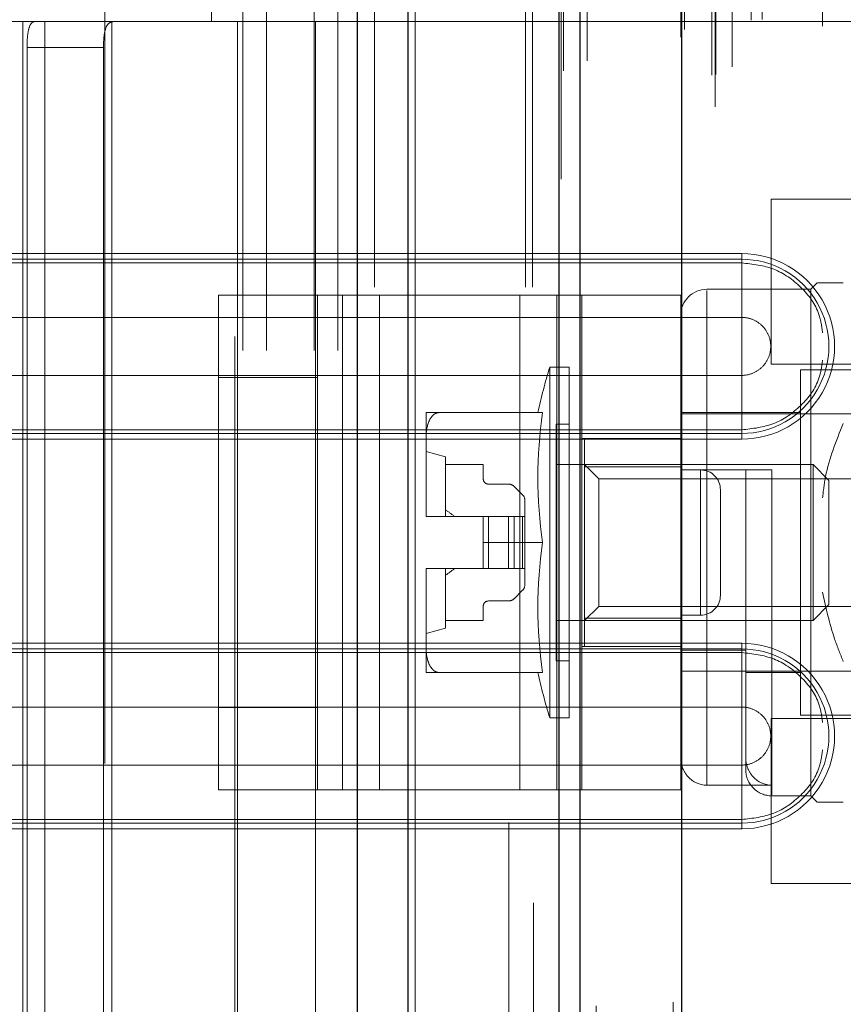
# Model space of a CAD drawing. Header units: inches. Extents: x 0.2 to 10.8, y 0.2 to 8.2.
# Tile 46 of 145: x 1.9049 to 1.9742, y 4.0214 to 4.1043. Entities that reach past the tile are written whole.
import ezdxf

# ---------------------------------------------------------------- set-up
doc = ezdxf.new("R2010")
doc.units = ezdxf.units.IN
doc.header["$MEASUREMENT"] = 0
doc.linetypes.add('HIDDEN', pattern=[0.07500000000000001, 0.05, -0.025])

msp = doc.modelspace()

# ---------------------------------------------------------------- linework, layer by layer
at = {"color": 7, "linetype": 'Continuous', "lineweight": 25}
for p, q in [((1.933306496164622, 3.081751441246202), (1.933306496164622, 5.045637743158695)), ((1.937549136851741, 3.081751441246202), (1.937549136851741, 5.04485089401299)), ((1.950266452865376, 3.081751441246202), (1.95026645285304, 5.038868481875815)), ((1.952023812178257, 3.081751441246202), (1.952023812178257, 5.038695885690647)), ((1.960559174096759, 5.021559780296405), (1.960559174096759, 3.099154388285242))]:
    msp.add_line(p, q, dxfattribs=at)
at = {"color": 7, "linetype": 'HIDDEN', "lineweight": 18}
for p, q in [((1.933306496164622, 5.045637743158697), (1.933306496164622, 3.081751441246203)), ((1.933306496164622, 5.045637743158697), (1.933306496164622, 3.081751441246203)), ((1.933306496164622, 3.081751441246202), (1.933306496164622, 5.045637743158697)), ((1.934720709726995, 3.081751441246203), (1.934720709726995, 5.044850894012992)), ((1.934720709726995, 3.081751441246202), (1.934720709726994, 5.04485089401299)), ((1.937549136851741, 3.081751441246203), (1.937549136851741, 5.044850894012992)), ((1.94743802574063, 3.081751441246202), (1.94743802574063, 5.038868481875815)), ((1.94743802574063, 3.081751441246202), (1.94743802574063, 5.038868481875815)), ((1.948023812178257, 3.081751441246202), (1.948023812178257, 5.038695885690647)), ((1.950266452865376, 3.081751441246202), (1.950266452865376, 5.038868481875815)), ((1.950435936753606, 3.090840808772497), (1.950435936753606, 5.029873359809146)), ((1.96337618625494, 3.096931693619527), (1.96337618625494, 5.023782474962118)), ((1.963376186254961, 3.096931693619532), (1.963376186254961, 5.023782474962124)), ((1.959864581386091, 5.021559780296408), (1.959864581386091, 3.099154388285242)), ((1.963092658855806, 3.09960111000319), (1.963092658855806, 5.021113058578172)), ((1.963432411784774, 3.099661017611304), (1.963432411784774, 5.021053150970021)), ((1.964801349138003, 3.100310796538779), (1.964801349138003, 5.020403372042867)), ((1.952606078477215, 3.100813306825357), (1.952606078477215, 5.019904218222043)), ((1.964139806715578, 5.019572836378), (1.964139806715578, 3.101122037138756)), ((1.94936431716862, 5.017867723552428), (1.94936431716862, 3.1028388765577)), ((1.960508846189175, 3.10281061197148), (1.960508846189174, 5.017903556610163)), ((1.96049096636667, 5.017763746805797), (1.96049096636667, 3.102950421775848)), ((1.960809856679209, 3.103453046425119), (1.960809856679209, 5.017261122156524)), ((1.960809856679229, 3.103453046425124), (1.960809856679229, 5.017261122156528)), ((1.96639991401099, 3.104247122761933), (1.96639991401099, 5.016468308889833)), ((1.973630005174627, 5.016744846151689), (1.973630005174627, 3.103972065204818)), ((1.964822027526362, 3.105342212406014), (1.964822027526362, 5.015371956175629)), ((1.954897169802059, 3.108328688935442), (1.954897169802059, 5.012385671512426)), ((1.950145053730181, 5.007579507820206), (1.950145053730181, 3.113134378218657)), ((1.961819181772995, 3.113388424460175), (1.961819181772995, 5.007325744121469)), ((1.961819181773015, 3.113388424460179), (1.961819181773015, 5.007325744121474)), ((1.963201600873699, 5.007325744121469), (1.963201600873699, 3.113388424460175)), ((1.96320160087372, 3.113388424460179), (1.96320160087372, 5.007325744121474)), ((1.963479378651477, 3.113666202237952), (1.963479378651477, 5.007047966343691)), ((1.965423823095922, 5.007047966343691), (1.965423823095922, 3.113666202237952)), ((1.9657016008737, 3.113388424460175), (1.9657016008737, 5.007325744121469)), ((1.96570160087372, 5.007325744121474), (1.96570160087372, 3.113388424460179)), ((1.966483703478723, 3.113388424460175), (1.966483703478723, 5.007325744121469)), ((1.972597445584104, 3.113388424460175), (1.972597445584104, 5.007325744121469)), ((1.961257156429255, 3.113943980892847), (1.961257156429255, 5.006770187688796)), ((1.961257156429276, 3.113943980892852), (1.961257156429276, 5.006770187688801)), ((1.969349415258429, 3.113999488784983), (1.969349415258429, 5.006742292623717)), ((1.961420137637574, 3.115384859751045), (1.961420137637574, 5.005329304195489)), ((1.967344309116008, 5.004281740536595), (1.967344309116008, 3.116422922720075)), ((1.969714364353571, 3.11625188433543), (1.969714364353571, 5.004462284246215)), ((1.969714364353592, 3.116251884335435), (1.969714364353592, 5.004462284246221)), ((1.972418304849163, 5.003728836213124), (1.972418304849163, 3.116986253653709)), ((1.960845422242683, 3.118512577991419), (1.960845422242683, 5.002201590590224)), ((1.960845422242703, 3.118512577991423), (1.960845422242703, 5.002201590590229)), ((1.961210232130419, 3.117997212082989), (1.961210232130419, 5.002716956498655)), ((1.961210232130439, 3.117997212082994), (1.961210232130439, 5.002716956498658)), ((1.950628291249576, 4.999994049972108), (1.950628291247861, 3.120729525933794)), ((1.95062829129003, 4.999970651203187), (1.95062829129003, 3.120720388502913)), ((1.953384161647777, 3.121239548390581), (1.953384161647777, 4.999474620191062)), ((1.946023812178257, 3.136695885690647), (1.946023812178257, 4.983973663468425)), ((1.946023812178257, 3.136695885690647), (1.946023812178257, 4.983973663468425)), ((1.946023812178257, 3.136695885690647), (1.946023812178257, 4.983973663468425)), ((1.946023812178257, 3.136695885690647), (1.946023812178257, 4.983973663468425)), ((1.923634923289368, 3.876418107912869), (1.923634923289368, 4.244306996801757)), ((1.923634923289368, 3.876418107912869), (1.923634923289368, 4.244306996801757)), ((1.925634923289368, 3.876418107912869), (1.925634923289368, 4.244306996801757)), ((1.929634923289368, 3.876418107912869), (1.929634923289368, 4.244306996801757)), ((1.931634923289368, 3.876418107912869), (1.931634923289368, 4.244306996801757)), ((1.931634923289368, 3.876418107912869), (1.931634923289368, 4.244306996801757)), ((1.912030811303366, 4.14165432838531), (1.912030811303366, 3.977612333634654)), ((1.922966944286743, 3.977612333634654), (1.922966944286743, 4.14165432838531)), ((1.920998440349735, 4.104112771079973), (1.920998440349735, 4.113955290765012)), ((1.938134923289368, 4.013834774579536), (1.938134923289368, 4.106890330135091)), ((1.905126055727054, 4.104112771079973), (1.884690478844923, 4.104112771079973)), ((1.905126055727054, 4.104112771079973), (1.905126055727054, 4.016623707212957)), ((1.907000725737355, 4.104112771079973), (1.905126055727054, 4.104112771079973)), ((1.905126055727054, 4.104112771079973), (1.905126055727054, 4.016623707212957)), ((1.907000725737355, 4.104112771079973), (1.907000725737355, 4.016623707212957)), ((1.929747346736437, 4.104112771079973), (1.907000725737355, 4.104112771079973)), ((1.912624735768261, 4.104112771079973), (1.912624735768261, 4.016623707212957)), ((1.923185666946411, 4.016623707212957), (1.923185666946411, 4.104112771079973)), ((1.929747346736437, 4.016623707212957), (1.929747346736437, 4.104112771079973)), ((1.929747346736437, 4.104112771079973), (1.980928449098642, 4.104112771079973)), ((1.929747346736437, 4.104112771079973), (1.980928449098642, 4.104112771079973)), ((1.905489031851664, 4.101925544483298), (1.905489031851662, 4.018810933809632)), ((1.905489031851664, 4.101925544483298), (1.911922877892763, 4.101925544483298)), ((1.911922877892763, 4.101925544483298), (1.911922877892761, 4.018810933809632)), ((1.968086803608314, 4.089162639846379), (1.968086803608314, 4.082218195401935)), ((1.99412847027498, 4.089162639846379), (1.968086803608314, 4.089162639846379)), ((1.965617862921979, 4.08458207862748), (1.884690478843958, 4.084582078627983)), ((1.965617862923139, 4.08458207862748), (1.965617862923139, 4.083801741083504)), ((1.965617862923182, 4.083801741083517), (1.884690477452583, 4.083801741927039)), ((1.965617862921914, 4.084108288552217), (1.884690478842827, 4.084108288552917)), ((1.965617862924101, 4.084108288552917), (1.965617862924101, 4.079213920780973)), ((1.968086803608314, 4.082218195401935), (1.968086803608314, 4.07527375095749)), ((1.971977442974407, 4.08212939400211), (1.971430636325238, 4.081582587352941)), ((1.921605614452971, 4.039424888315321), (1.921605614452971, 4.081091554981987)), ((1.921605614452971, 4.081091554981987), (1.932023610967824, 4.081091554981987)), ((1.929938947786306, 4.039424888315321), (1.929938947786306, 4.081091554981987)), ((1.932023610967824, 4.039424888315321), (1.932023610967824, 4.081091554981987)), ((1.932023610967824, 4.081091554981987), (1.946952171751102, 4.081091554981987)), ((1.935147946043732, 4.039424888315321), (1.935147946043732, 4.081091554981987)), ((1.946952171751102, 4.039424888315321), (1.946952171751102, 4.081091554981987)), ((1.946952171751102, 4.081091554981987), (1.952161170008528, 4.081091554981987)), ((1.95007650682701, 4.039424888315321), (1.95007650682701, 4.081091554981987)), ((1.960494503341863, 4.081091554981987), (1.952161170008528, 4.081091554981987)), ((1.952161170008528, 4.081091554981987), (1.952161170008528, 4.03942488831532)), ((1.960494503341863, 4.081091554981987), (1.960494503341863, 4.03942488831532)), ((1.971430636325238, 4.081582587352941), (1.962681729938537, 4.081582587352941)), ((1.962681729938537, 4.039829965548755), (1.962681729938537, 4.081482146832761)), ((1.971430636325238, 4.081582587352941), (1.971430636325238, 4.038931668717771)), ((1.965617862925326, 4.079213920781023), (1.884690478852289, 4.079213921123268)), ((1.968086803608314, 4.07527375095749), (1.99412847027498, 4.07527375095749)), ((1.949461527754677, 4.075020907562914), (1.949461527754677, 4.045493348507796)), ((1.951089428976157, 4.075020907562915), (1.949461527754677, 4.075020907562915)), ((1.951089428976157, 4.075020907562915), (1.951089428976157, 4.045493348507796)), ((1.970555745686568, 4.074802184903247), (1.970555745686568, 4.045712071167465)), ((1.974930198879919, 4.074802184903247), (1.970555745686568, 4.074802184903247)), ((1.884690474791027, 4.074330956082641), (1.96561786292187, 4.074330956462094)), ((1.929938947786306, 4.074147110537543), (1.921605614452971, 4.074147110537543)), ((1.965617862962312, 4.069436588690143), (1.965617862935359, 4.074330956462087)), ((1.939059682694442, 4.071193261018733), (1.939059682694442, 4.068902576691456)), ((1.948868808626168, 4.071193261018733), (1.940110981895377, 4.071193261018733)), ((1.970555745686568, 4.071193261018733), (1.960494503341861, 4.071193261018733)), ((1.976461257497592, 4.071083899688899), (1.960494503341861, 4.071083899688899)), ((1.884690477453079, 4.06974313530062), (1.965617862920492, 4.069743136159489)), ((1.884690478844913, 4.069436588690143), (1.965617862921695, 4.069436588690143)), ((1.949995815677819, 4.070209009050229), (1.949995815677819, 4.050305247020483)), ((1.951089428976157, 4.070209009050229), (1.949995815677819, 4.070209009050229)), ((1.965617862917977, 4.068962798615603), (1.965617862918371, 4.069743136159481)), ((1.884690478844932, 4.068962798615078), (1.965617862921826, 4.068962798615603)), ((1.939059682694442, 4.068902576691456), (1.939059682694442, 4.062547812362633)), ((1.960494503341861, 4.069008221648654), (1.952161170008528, 4.069008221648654)), ((1.952401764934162, 4.069006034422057), (1.952401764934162, 4.066634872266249)), ((1.952401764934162, 4.069006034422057), (1.960494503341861, 4.069006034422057)), ((1.940700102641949, 4.067474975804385), (1.939059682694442, 4.06791242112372)), ((1.940700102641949, 4.067474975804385), (1.940700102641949, 4.062444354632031)), ((1.940700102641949, 4.066818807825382), (1.943871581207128, 4.066818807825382)), ((1.943871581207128, 4.066818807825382), (1.943871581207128, 4.065615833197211)), ((1.971619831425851, 4.066818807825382), (1.949995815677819, 4.066818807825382)), ((1.953586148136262, 4.065634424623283), (1.952401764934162, 4.066818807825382)), ((1.952401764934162, 4.066634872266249), (1.960494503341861, 4.066634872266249)), ((1.952401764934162, 4.066634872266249), (1.952401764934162, 4.053879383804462)), ((1.960494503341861, 4.066381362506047), (1.96596256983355, 4.066381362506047)), ((1.962161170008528, 4.066369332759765), (1.960494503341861, 4.066369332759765)), ((1.962161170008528, 4.054147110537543), (1.962161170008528, 4.066369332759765)), ((1.962161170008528, 4.066369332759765), (1.962161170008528, 4.054147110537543)), ((1.96596256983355, 4.051196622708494), (1.96596256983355, 4.066381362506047)), ((1.968149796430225, 4.066381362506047), (1.968149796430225, 4.039028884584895)), ((1.971619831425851, 4.066818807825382), (1.971619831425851, 4.05369544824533)), ((1.972961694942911, 4.065476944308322), (1.971619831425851, 4.066818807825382)), ((1.953586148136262, 4.065634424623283), (1.953586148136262, 4.05487983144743)), ((1.985207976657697, 4.065634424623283), (1.953586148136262, 4.065634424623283)), ((1.972961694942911, 4.065476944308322), (1.972961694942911, 4.055037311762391)), ((1.944309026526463, 4.065178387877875), (1.946005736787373, 4.065178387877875)), ((1.946469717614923, 4.064986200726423), (1.947178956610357, 4.06427696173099)), ((1.963827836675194, 4.055813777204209), (1.963827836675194, 4.064702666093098)), ((1.947371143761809, 4.06381298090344), (1.947371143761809, 4.062444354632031)), ((1.939059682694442, 4.062547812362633), (1.939059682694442, 4.062444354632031)), ((1.939059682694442, 4.062444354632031), (1.939060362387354, 4.062444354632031)), ((1.939060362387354, 4.062444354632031), (1.943871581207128, 4.062444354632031)), ((1.943871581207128, 4.062444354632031), (1.943871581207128, 4.060257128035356)), ((1.944309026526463, 4.062444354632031), (1.943871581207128, 4.062444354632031)), ((1.944309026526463, 4.062444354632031), (1.944309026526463, 4.058069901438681)), ((1.946005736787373, 4.062444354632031), (1.944309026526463, 4.062444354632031)), ((1.944309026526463, 4.062444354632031), (1.944309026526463, 4.058069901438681)), ((1.946469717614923, 4.062444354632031), (1.946005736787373, 4.062444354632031)), ((1.946005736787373, 4.062444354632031), (1.946005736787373, 4.058069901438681)), ((1.946005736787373, 4.062444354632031), (1.946005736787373, 4.058069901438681)), ((1.946469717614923, 4.062444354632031), (1.946469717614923, 4.058069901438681)), ((1.947178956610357, 4.062444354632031), (1.946469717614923, 4.062444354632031)), ((1.946469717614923, 4.062444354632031), (1.946469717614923, 4.058069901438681)), ((1.947178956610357, 4.062444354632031), (1.947178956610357, 4.058069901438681)), ((1.947371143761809, 4.062444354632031), (1.947178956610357, 4.062444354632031)), ((1.947178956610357, 4.062444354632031), (1.947178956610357, 4.058069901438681)), ((1.947371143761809, 4.062444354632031), (1.947371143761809, 4.058069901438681)), ((1.948868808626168, 4.060257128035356), (1.943871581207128, 4.060257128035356)), ((1.943871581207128, 4.058069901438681), (1.943871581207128, 4.060257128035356)), ((1.939059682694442, 4.058069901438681), (1.939059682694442, 4.057966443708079)), ((1.939059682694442, 4.058069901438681), (1.939060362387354, 4.058069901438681)), ((1.939059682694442, 4.057966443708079), (1.939059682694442, 4.051611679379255)), ((1.939060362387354, 4.058069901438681), (1.943871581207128, 4.058069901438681)), ((1.940700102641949, 4.058069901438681), (1.940700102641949, 4.053039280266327)), ((1.944309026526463, 4.058069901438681), (1.943871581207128, 4.058069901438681)), ((1.946005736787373, 4.058069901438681), (1.944309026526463, 4.058069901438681)), ((1.946469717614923, 4.058069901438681), (1.946005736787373, 4.058069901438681)), ((1.947178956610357, 4.058069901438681), (1.946469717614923, 4.058069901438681)), ((1.947371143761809, 4.058069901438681), (1.947178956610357, 4.058069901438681)), ((1.947371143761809, 4.058069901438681), (1.947371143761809, 4.056701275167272)), ((1.947178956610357, 4.056237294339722), (1.946469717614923, 4.055528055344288)), ((1.943871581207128, 4.054898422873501), (1.943871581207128, 4.05369544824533)), ((1.946005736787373, 4.055335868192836), (1.944309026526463, 4.055335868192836)), ((1.952401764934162, 4.05369544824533), (1.953586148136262, 4.05487983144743)), ((1.953586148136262, 4.05487983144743), (1.985207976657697, 4.05487983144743)), ((1.971619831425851, 4.05369544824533), (1.972961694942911, 4.055037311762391)), ((1.943871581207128, 4.05369544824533), (1.940700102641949, 4.05369544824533)), ((1.949995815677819, 4.05369544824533), (1.971619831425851, 4.05369544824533)), ((1.952401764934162, 4.053879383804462), (1.952401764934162, 4.051508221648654)), ((1.952401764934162, 4.053879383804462), (1.960494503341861, 4.053879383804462)), ((1.962161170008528, 4.054147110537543), (1.960494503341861, 4.054147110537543)), ((1.939059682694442, 4.052601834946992), (1.940700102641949, 4.053039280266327)), ((1.965617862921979, 4.051773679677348), (1.884690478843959, 4.051773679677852)), ((1.965617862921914, 4.051299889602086), (1.884690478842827, 4.051299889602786)), ((1.939059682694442, 4.051611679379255), (1.939059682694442, 4.049320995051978)), ((1.960494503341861, 4.051508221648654), (1.952161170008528, 4.051508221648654)), ((1.965617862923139, 4.051773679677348), (1.965617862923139, 4.050993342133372)), ((1.965617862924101, 4.051299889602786), (1.965617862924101, 4.046405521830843)), ((1.965617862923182, 4.050993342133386), (1.88469047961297, 4.050993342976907)), ((1.960494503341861, 4.051196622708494), (1.96596256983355, 4.051196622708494)), ((1.96596256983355, 4.051196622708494), (1.96596256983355, 4.04212523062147)), ((1.949995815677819, 4.050305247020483), (1.951089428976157, 4.050305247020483)), ((1.948868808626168, 4.049320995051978), (1.940110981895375, 4.049320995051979)), ((1.960494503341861, 4.049430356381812), (1.976461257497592, 4.049430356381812)), ((1.96596256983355, 4.049320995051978), (1.970555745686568, 4.049320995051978)), ((1.965617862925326, 4.046405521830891), (1.884690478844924, 4.046405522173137)), ((1.929938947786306, 4.046369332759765), (1.921605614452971, 4.046369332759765)), ((1.949461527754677, 4.045493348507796), (1.951089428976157, 4.045493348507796)), ((1.968086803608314, 4.045440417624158), (1.968086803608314, 4.038495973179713)), ((1.99412847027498, 4.045440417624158), (1.968086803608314, 4.045440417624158)), ((1.970555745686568, 4.045712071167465), (1.974930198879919, 4.045712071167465)), ((1.96596256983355, 4.04212523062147), (1.96596256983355, 4.041118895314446)), ((1.884690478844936, 4.04152255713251), (1.96561786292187, 4.041522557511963)), ((1.965617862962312, 4.036628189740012), (1.965617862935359, 4.041522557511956)), ((1.962681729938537, 4.039829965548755), (1.968149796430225, 4.039829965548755)), ((1.921605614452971, 4.039424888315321), (1.932023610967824, 4.039424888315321)), ((1.932023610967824, 4.039424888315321), (1.946952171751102, 4.039424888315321)), ((1.946952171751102, 4.039424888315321), (1.952161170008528, 4.039424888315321)), ((1.960494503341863, 4.03942488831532), (1.952161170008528, 4.03942488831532)), ((1.968149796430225, 4.038931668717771), (1.971430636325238, 4.038931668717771)), ((1.971430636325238, 4.038931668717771), (1.971977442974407, 4.038384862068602)), ((1.968086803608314, 4.038495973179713), (1.968086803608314, 4.031551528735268)), ((1.884690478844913, 4.036628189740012), (1.965617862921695, 4.036628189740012)), ((1.884690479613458, 4.036934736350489), (1.965617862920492, 4.036934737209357)), ((1.965617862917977, 4.036154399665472), (1.965617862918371, 4.036934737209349)), ((1.884690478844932, 4.036154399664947), (1.965617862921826, 4.036154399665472)), ((1.968086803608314, 4.031551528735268), (1.99412847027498, 4.031551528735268))]:
    msp.add_line(p, q, dxfattribs=at)
at = {"color": 7, "linetype": 'HIDDEN', "lineweight": 18, "flags": 128}
for points in [[(1.948097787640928, 5.029911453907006), (1.948097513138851, 4.068021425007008), (1.948097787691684, 3.090802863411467)], [(1.948097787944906, 5.029910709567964), (1.948097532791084, 4.050284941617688), (1.948097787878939, 3.090800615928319)], [(1.949364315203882, 5.017884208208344), (1.949364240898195, 4.099567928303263), (1.949364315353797, 3.10283133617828)], [(1.950145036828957, 5.007580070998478), (1.950144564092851, 4.040208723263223), (1.950145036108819, 3.113145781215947)], [(1.954889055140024, 3.114270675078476), (1.954889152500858, 4.052680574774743), (1.954889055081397, 5.006442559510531)]]:
    msp.add_lwpolyline(points, dxfattribs=at)
at = {"color": 7, "linetype": 'HIDDEN', "lineweight": 18}
for centre, radius, start, end in [((1.965617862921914, 4.07677243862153), 0.007809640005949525, 269.999999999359, 89.99999999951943), ((1.965617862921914, 4.07677243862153), 0.007335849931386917, 269.9999999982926, 90), ((1.962681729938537, 4.079395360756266), 0.002187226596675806, 90, 180), ((1.998517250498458, 4.060257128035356), 0.05122922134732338, 163.2503397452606, 167.6739543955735), ((1.986063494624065, 4.065725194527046), 0.03759447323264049, 171.636737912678, 188.3632620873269), ((1.962161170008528, 4.064702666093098), 0.001666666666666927, 0, 90), ((1.944309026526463, 4.065615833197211), 0.0004374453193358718, 180, 270.0000000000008), ((1.946005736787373, 4.064522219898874), 0.0006561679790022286, 44.99999999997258, 90), ((1.946714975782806, 4.063812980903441), 0.0006561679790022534, 359.9999999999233, 44.99999999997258), ((1.946808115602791, 4.062546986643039), 0.00774843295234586, 179.9938942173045, 180.7589344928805), ((1.946808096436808, 4.062546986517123), 0.007748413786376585, 179.9938932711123, 180.75893543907), ((1.986063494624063, 4.054789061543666), 0.03759447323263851, 171.6367379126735, 188.3632620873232), ((1.946808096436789, 4.057967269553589), 0.007748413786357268, 179.2410645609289, 180.0061067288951), ((1.946808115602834, 4.057967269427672), 0.007748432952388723, 179.241065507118, 180.0061057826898), ((1.946714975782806, 4.056701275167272), 0.0006561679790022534, 315.0000000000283, 0), ((1.946005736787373, 4.055992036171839), 0.0006561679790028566, 270.0000000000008, 314.9999999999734), ((1.962161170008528, 4.055813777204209), 0.001666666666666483, 270.0000000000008, 0), ((1.944309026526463, 4.054898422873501), 0.0004374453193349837, 90, 180), ((1.965617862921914, 4.043964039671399), 0.007809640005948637, 269.999999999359, 89.99999999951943), ((1.965617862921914, 4.043964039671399), 0.007335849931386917, 269.9999999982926, 90), ((1.998517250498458, 4.060257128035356), 0.05122922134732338, 192.3260456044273, 196.7496602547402), ((1.968149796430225, 4.041118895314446), 0.002187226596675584, 180, 270.0000000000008)]:
    msp.add_arc(centre, radius, start, end, dxfattribs=at)
for points, knots in [([(1.905489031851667, 4.101925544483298), (1.905489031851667, 4.102215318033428), (1.90549991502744, 4.102499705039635), (1.905546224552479, 4.103030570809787), (1.90558186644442, 4.103273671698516), (1.905682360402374, 4.103677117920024), (1.905748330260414, 4.103839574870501), (1.90590886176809, 4.104056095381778), (1.906004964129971, 4.104112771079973), (1.90611170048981, 4.104112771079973)], [0, 0, 0, 0, 0.25, 0.25, 0.5, 0.5, 0.75, 0.75, 1, 1, 1, 1]), ([(1.912781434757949, 4.104112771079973), (1.912617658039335, 4.104112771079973), (1.912475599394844, 4.104062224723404), (1.912243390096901, 4.103852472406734), (1.912154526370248, 4.103692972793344), (1.912025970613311, 4.103289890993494), (1.911984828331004, 4.103043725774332), (1.911933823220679, 4.10251006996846), (1.911922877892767, 4.102219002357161), (1.911922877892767, 4.101925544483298)], [0, 0, 0, 0, 0.25, 0.25, 0.5, 0.5, 0.75, 0.75, 1, 1, 1, 1]), ([(1.972418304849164, 4.0779229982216), (1.972347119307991, 4.078446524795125), (1.972151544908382, 4.079884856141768), (1.970687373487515, 4.081853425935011), (1.968385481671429, 4.083486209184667), (1.966540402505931, 4.083696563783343), (1.965617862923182, 4.083801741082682)], [0, 0, 0, 0, 0.160200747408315, 0.4401338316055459, 0.7200669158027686, 1, 1, 1, 1]), ([(1.974164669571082, 4.08212939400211), (1.973629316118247, 4.08212939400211), (1.97254232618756, 4.08212939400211), (1.971874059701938, 4.08212939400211), (1.972019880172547, 4.08212939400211), (1.972039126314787, 4.08212939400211)], [0, 0, 0, 0, 0.4572276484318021, 0.928362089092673, 1, 1, 1, 1]), ([(1.96561786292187, 4.074330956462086), (1.965937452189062, 4.07433095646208), (1.966256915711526, 4.07439450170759), (1.966847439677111, 4.074639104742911), (1.967118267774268, 4.074820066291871), (1.967570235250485, 4.075272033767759), (1.967751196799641, 4.075542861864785), (1.96799579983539, 4.076133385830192), (1.968059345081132, 4.07645284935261), (1.968059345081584, 4.077092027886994), (1.967995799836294, 4.077411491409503), (1.967751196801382, 4.078002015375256), (1.967570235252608, 4.078272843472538), (1.967118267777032, 4.078724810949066), (1.966847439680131, 4.07890577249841), (1.966256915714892, 4.079150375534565), (1.965937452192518, 4.079213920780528), (1.965617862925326, 4.079213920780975)], [0, 0, 0, 0, 0.125, 0.125, 0.25, 0.25, 0.375, 0.375, 0.5, 0.5, 0.625, 0.625, 0.75, 0.75, 0.875, 0.875, 1, 1, 1, 1]), ([(1.965617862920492, 4.069743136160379), (1.966540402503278, 4.069848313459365), (1.968385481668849, 4.070058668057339), (1.970687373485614, 4.071691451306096), (1.972151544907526, 4.073660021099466), (1.972347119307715, 4.075098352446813), (1.972418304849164, 4.075621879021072)], [0, 0, 0, 0, 0.2799330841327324, 0.5598661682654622, 0.8397992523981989, 1, 1, 1, 1]), ([(1.940110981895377, 4.071193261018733), (1.939981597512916, 4.071184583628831), (1.939861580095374, 4.071135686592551), (1.939660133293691, 4.070999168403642), (1.93957730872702, 4.070912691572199), (1.93936905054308, 4.070634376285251), (1.939281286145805, 4.070425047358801), (1.939089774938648, 4.069784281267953), (1.939059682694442, 4.069343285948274), (1.939059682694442, 4.068902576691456)], [0, 0, 0, 0, 0.1250000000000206, 0.1250000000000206, 0.2500000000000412, 0.2500000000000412, 0.5000000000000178, 0.5000000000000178, 1, 1, 1, 1]), ([(1.939059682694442, 4.071193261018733), (1.939059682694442, 4.071193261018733), (1.939089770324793, 4.071193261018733), (1.939281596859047, 4.071193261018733), (1.939370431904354, 4.071193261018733), (1.939576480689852, 4.071193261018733), (1.93965968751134, 4.071193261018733), (1.939861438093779, 4.071193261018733), (1.939981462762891, 4.071193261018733), (1.940110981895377, 4.071193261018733)], [0, 0, 0, 0, 0.499999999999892, 0.499999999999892, 0.7499999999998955, 0.7499999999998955, 0.8749999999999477, 0.8749999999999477, 1, 1, 1, 1]), ([(1.974164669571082, 4.070280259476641), (1.973566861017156, 4.068814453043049), (1.972739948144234, 4.066786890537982), (1.97248808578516, 4.06462368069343), (1.972418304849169, 4.064024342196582)], [0, 0, 0, 0, 0.7229401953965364, 1, 1, 1, 1]), ([(1.968149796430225, 4.066381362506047), (1.967853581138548, 4.066381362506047), (1.967562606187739, 4.066381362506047), (1.967026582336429, 4.066381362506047), (1.966782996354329, 4.066381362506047), (1.966384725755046, 4.066381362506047), (1.966226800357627, 4.066381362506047), (1.966016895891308, 4.066381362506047), (1.96596256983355, 4.066381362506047), (1.96596256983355, 4.066381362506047)], [0, 0, 0, 0, 0.25, 0.25, 0.5, 0.5, 0.75, 0.75, 1, 1, 1, 1]), ([(1.972418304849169, 4.056064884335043), (1.972709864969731, 4.054739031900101), (1.973147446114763, 4.052749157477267), (1.973910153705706, 4.050863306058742), (1.974164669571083, 4.05023399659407)], [0, 0, 0, 0, 0.6662995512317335, 1, 1, 1, 1]), ([(1.939059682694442, 4.051611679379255), (1.939059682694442, 4.051170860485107), (1.939089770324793, 4.050729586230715), (1.939281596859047, 4.050088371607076), (1.939370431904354, 4.049878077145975), (1.939576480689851, 4.049602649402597), (1.939659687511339, 4.049515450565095), (1.939861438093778, 4.049378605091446), (1.939981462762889, 4.049329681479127), (1.940110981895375, 4.049320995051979)], [0, 0, 0, 0, 0.5000000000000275, 0.5000000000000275, 0.7500000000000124, 0.7500000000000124, 0.8750000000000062, 0.8750000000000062, 1, 1, 1, 1]), ([(1.972418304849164, 4.045114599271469), (1.972347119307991, 4.045638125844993), (1.972151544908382, 4.047076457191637), (1.970687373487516, 4.04904502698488), (1.968385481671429, 4.050677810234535), (1.966540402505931, 4.050888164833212), (1.965617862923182, 4.050993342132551)], [0, 0, 0, 0, 0.1602007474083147, 0.4401338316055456, 0.7200669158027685, 1, 1, 1, 1]), ([(1.940110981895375, 4.049320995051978), (1.939981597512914, 4.049320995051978), (1.939861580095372, 4.049320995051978), (1.93966013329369, 4.049320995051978), (1.939577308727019, 4.049320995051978), (1.93936905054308, 4.049320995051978), (1.939281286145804, 4.049320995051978), (1.939089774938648, 4.049320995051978), (1.939059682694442, 4.049320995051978), (1.939059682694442, 4.049320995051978)], [0, 0, 0, 0, 0.1249999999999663, 0.1249999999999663, 0.2499999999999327, 0.2499999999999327, 0.499999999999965, 0.499999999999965, 1, 1, 1, 1]), ([(1.96561786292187, 4.041522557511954), (1.965937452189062, 4.041522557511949), (1.966256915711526, 4.041586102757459), (1.966847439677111, 4.041830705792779), (1.967118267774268, 4.04201166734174), (1.967570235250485, 4.042463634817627), (1.967751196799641, 4.042734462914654), (1.96799579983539, 4.043324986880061), (1.968059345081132, 4.043644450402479), (1.968059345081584, 4.044283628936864), (1.967995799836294, 4.044603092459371), (1.967751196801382, 4.045193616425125), (1.967570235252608, 4.045464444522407), (1.967118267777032, 4.045916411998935), (1.966847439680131, 4.046097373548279), (1.966256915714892, 4.046341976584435), (1.965937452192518, 4.046405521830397), (1.965617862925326, 4.046405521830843)], [0, 0, 0, 0, 0.125, 0.125, 0.25, 0.25, 0.375, 0.375, 0.5, 0.5, 0.625, 0.625, 0.75, 0.75, 0.875, 0.875, 1, 1, 1, 1]), ([(1.960494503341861, 4.04212523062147), (1.960494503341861, 4.041829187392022), (1.960547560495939, 4.041539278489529), (1.960758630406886, 4.0409890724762), (1.960914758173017, 4.040736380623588), (1.961514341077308, 4.040091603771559), (1.962088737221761, 4.039829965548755), (1.962681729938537, 4.039829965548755)], [0, 0, 0, 0, 0.2500000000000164, 0.2500000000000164, 0.5000000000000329, 0.5000000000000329, 1, 1, 1, 1]), ([(1.965617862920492, 4.036934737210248), (1.966540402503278, 4.037039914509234), (1.968385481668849, 4.037250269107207), (1.970687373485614, 4.038883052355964), (1.972151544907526, 4.040851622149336), (1.972347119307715, 4.042289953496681), (1.972418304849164, 4.042813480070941)], [0, 0, 0, 0, 0.2799330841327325, 0.5598661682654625, 0.8397992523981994, 1, 1, 1, 1]), ([(1.96596256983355, 4.04212523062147), (1.96596256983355, 4.041829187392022), (1.966015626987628, 4.041539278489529), (1.966226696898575, 4.0409890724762), (1.966382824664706, 4.040736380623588), (1.966982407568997, 4.040091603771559), (1.96755680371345, 4.039829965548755), (1.968149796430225, 4.039829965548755)], [0, 0, 0, 0, 0.25, 0.25, 0.5, 0.5, 1, 1, 1, 1]), ([(1.974164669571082, 4.038384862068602), (1.973629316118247, 4.038384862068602), (1.97254232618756, 4.038384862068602), (1.971874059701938, 4.038384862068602), (1.972019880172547, 4.038384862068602), (1.972039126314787, 4.038384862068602)], [0, 0, 0, 0, 0.4572276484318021, 0.9283620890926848, 1, 1, 1, 1])]:
    msp.add_open_spline(points, degree=3, knots=knots, dxfattribs=at)
for points in [[(1.965617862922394, 4.083801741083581), (1.965617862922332, 4.082887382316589), (1.965617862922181, 4.080684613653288), (1.965617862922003, 4.078078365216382), (1.965617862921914, 4.07677243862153)], [(1.965617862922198, 4.079213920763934), (1.965617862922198, 4.078603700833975), (1.965617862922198, 4.077688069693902), (1.965617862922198, 4.076772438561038)], [(1.965617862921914, 4.07677243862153), (1.96561786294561, 4.07546651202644), (1.965617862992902, 4.072860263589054), (1.965617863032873, 4.070657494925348), (1.965617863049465, 4.069743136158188)], [(1.965617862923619, 4.076772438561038), (1.965617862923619, 4.075856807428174), (1.965617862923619, 4.074941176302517), (1.965617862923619, 4.074330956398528)], [(1.940700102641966, 4.063014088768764), (1.940961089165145, 4.062827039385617), (1.941220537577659, 4.062637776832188), (1.941476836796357, 4.062444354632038)], [(1.941476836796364, 4.05806990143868), (1.941220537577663, 4.057876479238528), (1.940961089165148, 4.057687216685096), (1.940700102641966, 4.057500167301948)], [(1.965617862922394, 4.050993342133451), (1.965617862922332, 4.050078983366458), (1.965617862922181, 4.047876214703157), (1.965617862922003, 4.04526996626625), (1.965617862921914, 4.043964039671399)], [(1.965617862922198, 4.046405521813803), (1.965617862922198, 4.045795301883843), (1.965617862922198, 4.044879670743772), (1.965617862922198, 4.043964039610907)], [(1.965617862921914, 4.043964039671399), (1.965617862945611, 4.042658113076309), (1.965617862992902, 4.040051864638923), (1.965617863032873, 4.037849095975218), (1.965617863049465, 4.036934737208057)], [(1.965617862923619, 4.043964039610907), (1.965617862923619, 4.043048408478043), (1.965617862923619, 4.042132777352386), (1.965617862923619, 4.041522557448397)]]:
    msp.add_open_spline(points, degree=3, dxfattribs=at)

doc.saveas('drawing.dxf')
